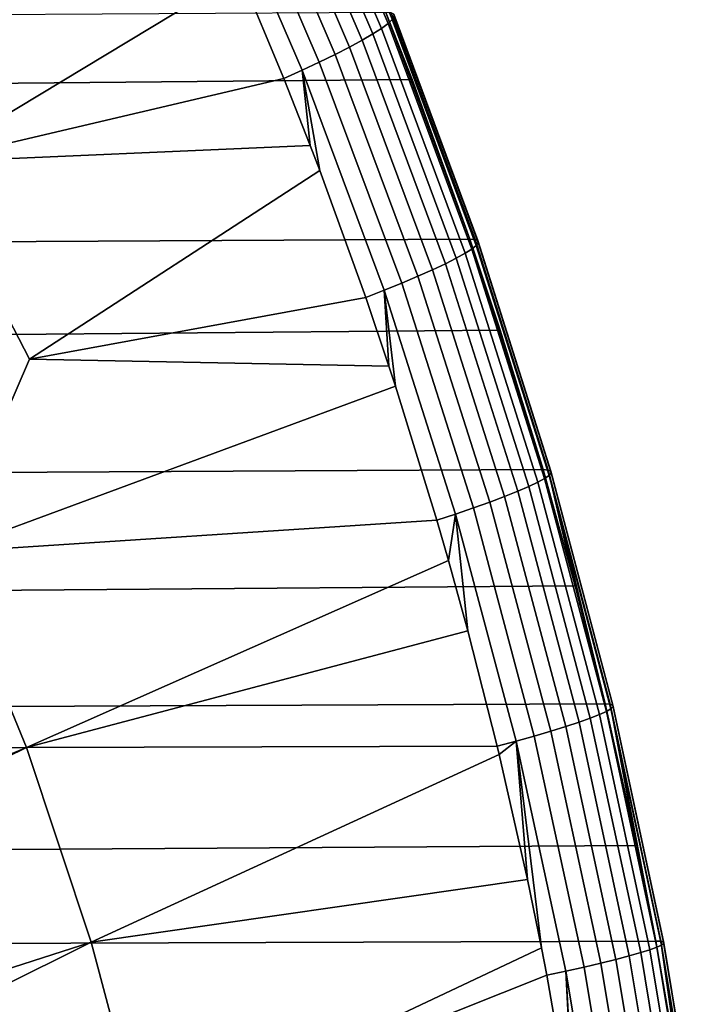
# Model space of a CAD drawing. Header units: metres. Extents: x -25 to 132, y -25 to 25.
# Tile 250 of 256: x 128.56 to 131.93, y 4.45 to 9.31. Entities that reach past the tile are written whole.
import ezdxf

# ---------------------------------------------------------------- set-up
doc = ezdxf.new("R2010")
doc.units = ezdxf.units.M
doc.layers.add('solid_12_061_071_XXX', color=7, linetype='CONTINUOUS')

msp = doc.modelspace()

# ---------------------------------------------------------------- linework, layer by layer
at = {"layer": 'solid_12_061_071_XXX'}
for points in [[(129.933319, 10.401531, 89.779732), (130.400604, 9.310036, 89.909492), (130.3797, 9.290227, 89.80751), (129.913071, 10.379721, 89.677856)], [(129.881851, 10.353371, 89.579903), (130.347626, 9.266391, 89.709358), (130.304825, 9.238858, 89.616402), (129.840073, 10.322848, 89.487236)], [(129.913071, 10.379721, 89.677856), (130.3797, 9.290227, 89.80751), (130.347626, 9.266391, 89.709358), (129.881851, 10.353371, 89.579903)], [(129.840073, 10.322848, 89.487236), (130.304825, 9.238858, 89.616402), (130.251892, 9.20801, 89.52993), (129.78833, 10.288578, 89.401146)], [(129.727341, 10.251037, 89.322823), (130.18956, 9.174273, 89.451141), (130.118698, 9.138118, 89.381134), (129.657944, 10.210746, 89.253357)], [(129.78833, 10.288578, 89.401146), (130.251892, 9.20801, 89.52993), (130.18956, 9.174273, 89.451141), (129.727341, 10.251037, 89.322823)], [(129.657944, 10.210746, 89.253357), (130.118698, 9.138118, 89.381134), (130.040283, 9.100044, 89.320869), (129.581116, 10.168266, 89.193718)], [(129.581116, 10.168266, 89.193718), (130.040283, 9.100044, 89.320869), (129.955399, 9.060578, 89.271187), (129.497925, 10.124188, 89.144737)], [(129.955399, 9.060578, 89.271187), (129.865402, 9.019858, 89.232841), (129.650436, 9.537146, 89.172836), (129.497925, 10.124188, 89.144737)], [(128.107513, 8.607091, 88.617264), (127.499031, 9.584758, 88.444626), (129.51001, 9.85748, 89.134308), (129.650436, 9.537146, 89.172836)], [(129.865402, 9.019858, 89.232841), (128.107513, 8.607091, 88.617264), (129.650436, 9.537146, 89.172836)], [(130.369003, 9.3446, 90.327148), (127.008842, 9.324903, 101.34565), (127.140961, 8.983651, 101.385933), (130.498245, 9.013749, 90.363892)], [(130.783478, 8.227721, 90.446465), (130.369003, 9.3446, 90.327148), (130.498245, 9.013749, 90.363892)], [(130.80867, 8.22585, 90.343719), (130.39418, 9.342851, 90.224174), (130.369003, 9.3446, 90.327148), (130.783478, 8.227721, 90.446465)], [(130.39418, 9.342851, 90.224174), (130.80867, 8.22585, 90.343719), (130.822266, 8.219977, 90.238976), (130.407898, 9.336531, 90.119278)], [(130.410049, 9.325541, 90.013901), (130.824142, 8.210018, 90.133682), (130.814255, 8.196108, 90.029289), (130.400604, 9.310036, 89.909492)], [(130.407898, 9.336531, 90.119278), (130.822266, 8.219977, 90.238976), (130.824142, 8.210018, 90.133682), (130.410049, 9.325541, 90.013901)], [(130.3797, 9.290227, 89.80751), (130.79274, 8.17844, 89.927231), (130.759918, 8.157258, 89.828926), (130.347626, 9.266391, 89.709358)], [(130.400604, 9.310036, 89.909492), (130.814255, 8.196108, 90.029289), (130.79274, 8.17844, 89.927231), (130.3797, 9.290227, 89.80751)], [(130.304825, 9.238858, 89.616402), (130.716232, 8.132854, 89.735733), (130.662277, 8.105567, 89.648933), (130.251892, 9.20801, 89.52993)], [(130.347626, 9.266391, 89.709358), (130.759918, 8.157258, 89.828926), (130.716232, 8.132854, 89.735733), (130.304825, 9.238858, 89.616402)], [(130.251892, 9.20801, 89.52993), (130.662277, 8.105567, 89.648933), (130.598801, 8.075772, 89.569733), (130.18956, 9.174273, 89.451141)], [(130.118698, 9.138118, 89.381134), (130.526688, 8.043882, 89.499222), (130.446915, 8.010338, 89.43837), (130.040283, 9.100044, 89.320869)], [(130.18956, 9.174273, 89.451141), (130.598801, 8.075772, 89.569733), (130.526688, 8.043882, 89.499222), (130.118698, 9.138118, 89.381134)], [(130.040283, 9.100044, 89.320869), (130.446915, 8.010338, 89.43837), (130.360611, 7.975601, 89.388031), (129.955399, 9.060578, 89.271187)], [(129.955399, 9.060578, 89.271187), (129.995346, 8.689188, 89.26973), (129.865402, 9.019858, 89.232841)], [(129.955399, 9.060578, 89.271187), (130.042343, 8.565895, 89.28318), (129.995346, 8.689188, 89.26973)], [(130.360611, 7.975601, 89.388031), (130.269165, 7.939523, 89.348999), (130.042343, 8.565895, 89.28318), (129.955399, 9.060578, 89.271187)], [(130.498245, 9.013749, 90.363892), (127.140961, 8.983651, 101.385933), (127.420013, 8.208968, 101.470802), (130.783478, 8.227721, 90.446465)], [(129.865402, 9.019858, 89.232841), (129.995346, 8.689188, 89.26973), (128.107513, 8.607091, 88.617264)], [(128.611496, 7.635567, 88.76371), (128.107513, 8.607091, 88.617264), (129.995346, 8.689188, 89.26973), (130.042343, 8.565895, 89.28318)], [(128.20076, 6.684335, 88.594643), (126.841797, 7.671072, 88.14547), (128.107513, 8.607091, 88.617264), (128.611496, 7.635567, 88.76371)], [(130.269165, 7.939523, 89.348999), (128.611496, 7.635567, 88.76371), (130.042343, 8.565895, 89.28318)], [(130.783478, 8.227721, 90.446465), (127.420013, 8.208968, 101.470802), (127.572418, 7.748755, 101.517014), (130.933273, 7.777843, 90.490761)], [(131.14386, 7.090578, 90.554008), (130.783478, 8.227721, 90.446465), (130.933273, 7.777843, 90.490761)], [(131.169006, 7.088734, 90.4515), (130.80867, 8.22585, 90.343719), (130.783478, 8.227721, 90.446465), (131.14386, 7.090578, 90.554008)], [(130.80867, 8.22585, 90.343719), (131.169006, 7.088734, 90.4515), (131.182465, 7.083427, 90.346924), (130.822266, 8.219977, 90.238976)], [(130.824142, 8.210018, 90.133682), (131.184052, 7.074618, 90.24173), (131.173752, 7.062428, 90.137367), (130.814255, 8.196108, 90.029289)], [(130.822266, 8.219977, 90.238976), (131.182465, 7.083427, 90.346924), (131.184052, 7.074618, 90.24173), (130.824142, 8.210018, 90.133682)], [(130.759918, 8.157258, 89.828926), (131.11824, 7.028623, 89.936859), (131.073776, 7.007472, 89.843475), (130.716232, 8.132854, 89.735733)], [(130.79274, 8.17844, 89.927231), (131.151718, 7.047026, 90.035278), (131.11824, 7.028623, 89.936859), (130.759918, 8.157258, 89.828926)], [(130.814255, 8.196108, 90.029289), (131.173752, 7.062428, 90.137367), (131.151718, 7.047026, 90.035278), (130.79274, 8.17844, 89.927231)], [(130.716232, 8.132854, 89.735733), (131.073776, 7.007472, 89.843475), (131.018951, 6.983864, 89.756393), (130.662277, 8.105567, 89.648933)], [(130.598801, 8.075772, 89.569733), (130.954514, 6.958125, 89.676826), (130.881348, 6.930608, 89.605873), (130.526688, 8.043882, 89.499222)], [(130.662277, 8.105567, 89.648933), (131.018951, 6.983864, 89.756393), (130.954514, 6.958125, 89.676826), (130.598801, 8.075772, 89.569733)], [(130.526688, 8.043882, 89.499222), (130.881348, 6.930608, 89.605873), (130.800476, 6.901692, 89.544487), (130.446915, 8.010338, 89.43837)], [(130.360611, 7.975601, 89.388031), (130.383575, 7.60099, 89.382751), (130.269165, 7.939523, 89.348999)], [(130.446915, 8.010338, 89.43837), (130.800476, 6.901692, 89.544487), (130.712982, 6.871775, 89.493538), (130.360611, 7.975601, 89.388031)], [(130.360611, 7.975601, 89.388031), (130.416107, 7.501579, 89.392418), (130.383575, 7.60099, 89.382751)], [(130.712982, 6.871775, 89.493538), (130.620117, 6.841172, 89.453743), (130.416107, 7.501579, 89.392418), (130.360611, 7.975601, 89.388031)], [(130.269165, 7.939523, 89.348999), (130.383575, 7.60099, 89.382751), (128.611496, 7.635567, 88.76371)], [(130.933273, 7.777843, 90.490761), (127.572418, 7.748755, 101.517014), (127.778542, 7.073288, 101.579399), (131.14386, 7.090578, 90.554008)], [(130.416107, 7.501579, 89.392418), (128.20076, 6.684335, 88.594643), (128.611496, 7.635567, 88.76371), (130.383575, 7.60099, 89.382751)], [(130.416107, 7.501579, 89.392418), (130.620117, 6.841172, 89.453743), (128.20076, 6.684335, 88.594643)], [(131.14386, 7.090578, 90.554008), (127.778542, 7.073288, 101.579399), (127.939751, 6.491398, 101.628082), (131.302979, 6.517632, 90.602654)], [(131.169006, 7.088734, 90.4515), (131.14386, 7.090578, 90.554008), (131.302979, 6.517632, 90.602654)], [(131.169006, 7.088734, 90.4515), (131.302979, 6.517632, 90.602654), (131.449646, 5.935884, 90.648125)], [(131.169006, 7.088734, 90.4515), (131.449646, 5.935884, 90.648125), (131.474701, 5.934191, 90.545837)], [(131.169006, 7.088734, 90.4515), (131.474701, 5.934191, 90.545837), (131.487991, 5.92956, 90.441422), (131.182465, 7.083427, 90.346924)], [(131.151718, 7.047026, 90.035278), (131.456146, 5.898634, 90.129921), (131.422104, 5.883118, 90.031425), (131.11824, 7.028623, 89.936859)], [(131.173752, 7.062428, 90.137367), (131.478653, 5.911659, 90.232025), (131.456146, 5.898634, 90.129921), (131.151718, 7.047026, 90.035278)], [(131.184052, 7.074618, 90.24173), (131.489319, 5.922015, 90.336334), (131.478653, 5.911659, 90.232025), (131.173752, 7.062428, 90.137367)], [(131.182465, 7.083427, 90.346924), (131.487991, 5.92956, 90.441422), (131.489319, 5.922015, 90.336334), (131.184052, 7.074618, 90.24173)], [(131.073776, 7.007472, 89.843475), (131.377014, 5.865324, 89.937881), (131.321472, 5.845495, 89.850571), (131.018951, 6.983864, 89.756393)], [(131.11824, 7.028623, 89.936859), (131.422104, 5.883118, 90.031425), (131.377014, 5.865324, 89.937881), (131.073776, 7.007472, 89.843475)], [(130.954514, 6.958125, 89.676826), (131.256241, 5.823905, 89.770699), (131.18222, 5.800847, 89.699348), (130.881348, 6.930608, 89.605873)], [(131.018951, 6.983864, 89.756393), (131.321472, 5.845495, 89.850571), (131.256241, 5.823905, 89.770699), (130.954514, 6.958125, 89.676826)], [(130.800476, 6.901692, 89.544487), (131.100433, 5.776639, 89.637505), (131.011978, 5.751613, 89.586014), (130.712982, 6.871775, 89.493538)], [(130.881348, 6.930608, 89.605873), (131.18222, 5.800847, 89.699348), (131.100433, 5.776639, 89.637505), (130.800476, 6.901692, 89.544487)], [(130.712982, 6.871775, 89.493538), (130.67749, 6.642335, 89.471214), (130.620117, 6.841172, 89.453743)], [(130.712982, 6.871775, 89.493538), (130.77298, 6.295951, 89.500519), (130.67749, 6.642335, 89.471214)], [(131.011978, 5.751613, 89.586014), (130.917938, 5.726738, 89.545547), (130.77298, 6.295951, 89.500519), (130.712982, 6.871775, 89.493538)], [(128.595871, 5.720184, 88.713997), (128.20076, 6.684335, 88.594643), (130.620117, 6.841172, 89.453743), (130.67749, 6.642335, 89.471214)], [(126.317047, 5.671386, 87.895966), (126.274208, 5.758519, 87.883064), (128.20076, 6.684335, 88.594643), (128.595871, 5.720184, 88.713997)], [(130.77298, 6.295951, 89.500519), (128.595871, 5.720184, 88.713997), (130.67749, 6.642335, 89.471214)], [(131.302979, 6.517632, 90.602654), (127.939751, 6.491398, 101.628082), (128.083496, 5.920544, 101.671425), (131.449646, 5.935884, 90.648125)], [(130.77298, 6.295951, 89.500519), (130.917938, 5.726738, 89.545547), (128.595871, 5.720184, 88.713997)], [(131.449646, 5.935884, 90.648125), (128.083496, 5.920544, 101.671425), (128.241791, 5.215295, 101.719086), (131.606415, 5.237226, 90.697433)], [(131.474701, 5.934191, 90.545837), (131.449646, 5.935884, 90.648125), (131.606415, 5.237226, 90.697433)], [(131.474701, 5.934191, 90.545837), (131.606415, 5.237226, 90.697433), (131.700378, 4.766409, 90.727386)], [(131.474701, 5.934191, 90.545837), (131.700378, 4.766409, 90.727386), (131.725342, 4.764964, 90.625282)], [(131.474701, 5.934191, 90.545837), (131.725342, 4.764964, 90.625282), (131.738464, 4.761112, 90.521011), (131.487991, 5.92956, 90.441422)], [(131.487991, 5.92956, 90.441422), (131.738464, 4.761112, 90.521011), (131.739548, 4.754932, 90.416039), (131.489319, 5.922015, 90.336334)], [(131.422104, 5.883118, 90.031425), (131.671188, 4.723422, 90.11113), (131.625565, 4.709072, 90.017464), (131.377014, 5.865324, 89.937881)], [(131.456146, 5.898634, 90.129921), (131.705673, 4.735958, 90.209686), (131.671188, 4.723422, 90.11113), (131.422104, 5.883118, 90.031425)], [(131.478653, 5.911659, 90.232025), (131.728561, 4.746509, 90.311783), (131.705673, 4.735958, 90.209686), (131.456146, 5.898634, 90.129921)], [(131.489319, 5.922015, 90.336334), (131.739548, 4.754932, 90.416039), (131.728561, 4.746509, 90.311783), (131.478653, 5.911659, 90.232025)], [(131.321472, 5.845495, 89.850571), (131.569443, 4.693106, 89.92997), (131.503586, 4.67574, 89.849838), (131.256241, 5.823905, 89.770699)], [(131.377014, 5.865324, 89.937881), (131.625565, 4.709072, 90.017464), (131.569443, 4.693106, 89.92997), (131.321472, 5.845495, 89.850571)], [(131.18222, 5.800847, 89.699348), (131.428894, 4.657212, 89.778168), (131.346375, 4.637775, 89.715927), (131.100433, 5.776639, 89.637505)], [(131.256241, 5.823905, 89.770699), (131.503586, 4.67574, 89.849838), (131.428894, 4.657212, 89.778168), (131.18222, 5.800847, 89.699348)], [(131.011978, 5.751613, 89.586014), (130.927567, 5.686765, 89.548561), (130.917938, 5.726738, 89.545547)], [(131.011978, 5.751613, 89.586014), (131.066895, 5.07039, 89.592522), (130.927567, 5.686765, 89.548561)], [(131.100433, 5.776639, 89.637505), (131.346375, 4.637775, 89.715927), (131.257172, 4.617694, 89.663979), (131.011978, 5.751613, 89.586014)], [(131.011978, 5.751613, 89.586014), (131.136017, 4.733267, 89.614571), (131.066895, 5.07039, 89.592522)], [(131.257172, 4.617694, 89.663979), (131.162262, 4.598423, 89.622986), (131.136017, 4.733267, 89.614571), (131.011978, 5.751613, 89.586014)], [(126.334549, 5.589174, 87.901131), (126.317047, 5.671386, 87.895966), (128.595871, 5.720184, 88.713997), (126.656517, 4.912143, 87.998817)], [(126.665413, 4.837051, 88.001457), (126.656517, 4.912143, 87.998817), (128.595871, 5.720184, 88.713997), (126.70504, 4.791623, 88.013611)], [(126.947472, 4.127473, 88.087921), (126.70504, 4.791623, 88.013611), (128.595871, 5.720184, 88.713997), (128.915833, 4.760257, 88.812378)], [(128.915833, 4.760257, 88.812378), (128.595871, 5.720184, 88.713997), (130.917938, 5.726738, 89.545547), (130.927567, 5.686765, 89.548561)], [(131.066895, 5.07039, 89.592522), (128.915833, 4.760257, 88.812378), (130.927567, 5.686765, 89.548561)], [(131.606415, 5.237226, 90.697433), (128.241791, 5.215295, 101.719086), (128.334091, 4.753445, 101.746841), (131.700378, 4.766409, 90.727386)], [(129.170288, 3.803814, 88.891914), (128.915833, 4.760257, 88.812378), (131.066895, 5.07039, 89.592522), (131.136017, 4.733267, 89.614571)], [(126.947533, 4.063762, 88.087914), (126.947472, 4.127473, 88.087921), (128.915833, 4.760257, 88.812378), (127.04303, 3.829461, 88.117393)], [(127.187729, 3.321943, 88.162224), (127.04303, 3.829461, 88.117393), (128.915833, 4.760257, 88.812378), (129.170288, 3.803814, 88.891914)], [(131.700378, 4.766409, 90.727386), (128.334091, 4.753445, 101.746841), (128.477631, 3.924203, 101.789963), (131.842911, 3.940845, 90.773331)], [(131.725342, 4.764964, 90.625282), (131.700378, 4.766409, 90.727386), (131.842911, 3.940845, 90.773331)], [(131.725342, 4.764964, 90.625282), (131.842911, 3.940845, 90.773331), (131.895721, 3.584963, 90.790558)], [(131.725342, 4.764964, 90.625282), (131.895721, 3.584963, 90.790558), (131.920609, 3.583844, 90.688622)], [(131.725342, 4.764964, 90.625282), (131.920609, 3.583844, 90.688622), (131.933578, 3.580862, 90.584473), (131.738464, 4.761112, 90.521011)], [(131.738464, 4.761112, 90.521011), (131.933578, 3.580862, 90.584473), (131.934448, 3.576137, 90.479584), (131.739548, 4.754932, 90.416039)], [(131.162262, 4.598423, 89.622986), (129.170288, 3.803814, 88.891914), (131.136017, 4.733267, 89.614571)], [(131.671188, 4.723422, 90.11113), (131.865173, 3.552261, 90.174713), (131.819153, 3.54143, 90.080956), (131.625565, 4.709072, 90.017464)], [(131.705673, 4.735958, 90.209686), (131.900009, 3.561738, 90.2733), (131.865173, 3.552261, 90.174713), (131.671188, 4.723422, 90.11113)], [(131.728561, 4.746509, 90.311783), (131.923218, 3.569733, 90.375389), (131.900009, 3.561738, 90.2733), (131.705673, 4.735958, 90.209686)], [(131.739548, 4.754932, 90.416039), (131.934448, 3.576137, 90.479584), (131.923218, 3.569733, 90.375389), (131.728561, 4.746509, 90.311783)], [(131.503586, 4.67574, 89.849838), (131.696259, 3.516313, 89.912994), (131.621048, 3.502369, 89.841064), (131.428894, 4.657212, 89.778168)], [(131.569443, 4.693106, 89.92997), (131.762589, 3.529392, 89.993324), (131.696259, 3.516313, 89.912994), (131.503586, 4.67574, 89.849838)], [(131.625565, 4.709072, 90.017464), (131.819153, 3.54143, 90.080956), (131.762589, 3.529392, 89.993324), (131.569443, 4.693106, 89.92997)], [(131.257172, 4.617694, 89.663979), (131.297943, 3.822671, 89.666862), (131.162262, 4.598423, 89.622986)], [(131.346375, 4.637775, 89.715927), (131.537994, 3.48775, 89.778519), (131.448227, 3.472656, 89.726204), (131.257172, 4.617694, 89.663979)], [(131.257172, 4.617694, 89.663979), (131.304504, 3.780941, 89.668999), (131.297943, 3.822671, 89.666862)], [(131.448227, 3.472656, 89.726204), (131.352859, 3.457866, 89.684814), (131.304504, 3.780941, 89.668999), (131.257172, 4.617694, 89.663979)], [(131.428894, 4.657212, 89.778168), (131.621048, 3.502369, 89.841064), (131.537994, 3.48775, 89.778519), (131.346375, 4.637775, 89.715927)], [(131.162262, 4.598423, 89.622986), (131.297943, 3.822671, 89.666862), (129.170288, 3.803814, 88.891914)]]:
    msp.add_3dface(points, dxfattribs=at)

doc.saveas('drawing.dxf')
